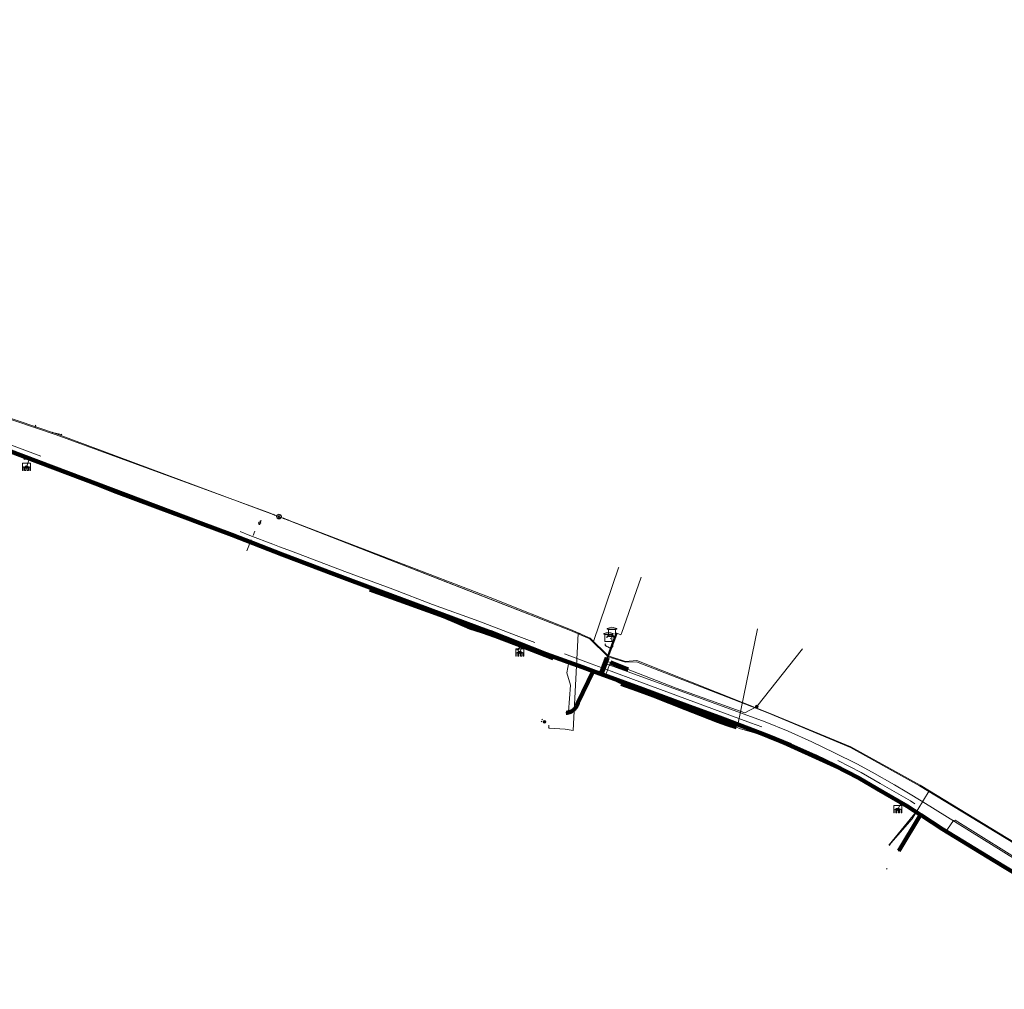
# Model space of a CAD drawing. Header units: metres. Extents: x 200221 to 204794, y 461183 to 463932.
# Tile 14 of 19: x 201801 to 202218, y 463521 to 463932. Entities that reach past the tile are written whole.
import ezdxf
from ezdxf.lldxf.tags import DXFTag

# ---------------------------------------------------------------- set-up
doc = ezdxf.new("R2010")
doc.units = ezdxf.units.M
doc.linetypes.add('RI-OVERIG', pattern=[17, 5, -2, 2, -2, 0, -2, 2, -2])
doc.layers.get('0').update_dxf_attribs({"lineweight": 25})
for name, color, linetype, lineweight in [('B-WE-KL-DATA_HULPSTUK_KPN BV-S', 90, 'Continuous', 25), ('B-WE-KL-DATA_KABELBED_KPN BV-G', 90, 'Continuous', 100), ('B-WE-KL-DATA_LIANDER NV PAC 2AI68G2-G', 90, 'KL-DATA-N', 18), ('B-WE-KL-DATA_MANTELBUIS_NKM NETWORK SERVICES BV-G', 90, 'Continuous', 100), ('B-WE-KL-DATA_NKM NETWORK SERVICES BV-G', 90, 'KL-DATA-N', 18), ('B-WE-KL-ET_LS_GEMEENTE VOORST-G', 190, 'KL-LS-N', 18), ('B-WE-KL-ET_LS_HULPSTUK_LIANDER NV PAC 2AI68G2-S', 190, 'Continuous', 25), ('B-WE-KL-ET_LS_LIANDER NV PAC 2AI68G2-G', 190, 'KL-LS-N', 18), ('B-WE-KL-ET_LS_MANTELBUIS_LIANDER NV PAC 2AI68G2-G', 190, 'Continuous', 100), ('B-WE-KL-ET_MS_HULPSTUK_LIANDER NV PAC 2AI68G2-S', 130, 'Continuous', 25), ('B-WE-KL-ET_MS_LIANDER NV PAC 2AI68G2-G', 130, 'KL-MS-N', 18), ('B-WE-KL-ET_MS_MANTELBUIS_LIANDER NV PAC 2AI68G2-G', 130, 'Continuous', 100), ('B-WE-KL-GAS_HD_LIANDER NV PAC 2AI68G2-G', 30, 'KL-GAS-HD-N', 18), ('B-WE-KL-GAS_LD_HULPSTUK_LIANDER NV PAC 2AI68G2-S', 50, 'Continuous', 25), ('B-WE-KL-GAS_LD_LIANDER NV PAC 2AI68G2-G', 50, 'KL-GAS-LD-N', 18), ('B-WE-KL-OVERIG_HULPSTUK-G', 8, 'Continuous', 18), ('B-WE-KL-WATER_HULPSTUK_VITENS-S', 170, 'Continuous', 25), ('B-WE-KL-WATER_VITENS-G', 170, 'KL-WATER-N', 18), ('B-WE-KW-KUNSTWERK_SLUIS_GEMEENTE VOORST-S', 170, 'Continuous', 25), ('B-WE-OG-INFO_KPN BV-S', 7, 'Continuous', 25), ('B-WE-OG-INFO_LIANDER NV PAC 2AI68G2-G', 7, 'Continuous', 18), ('B-WE-OG-INFO_VITENS-S', 7, 'Continuous', 25), ('B-WE-RI-DRUK_GEMEENTE VOORST-G', 210, 'RI-PERS', 18), ('B-WE-RI-PERSLEIDING_HULPSTUK_GEMEENTE VOORST-S', 210, 'Continuous', 25), ('B-WE-RI-VRIJVERVAL_GEMEENTE VOORST-G', 210, 'RI-OVERIG', 18)]:
    doc.layers.add(name, color=color, linetype=linetype, lineweight=lineweight)
doc.styles.add('NLCS-ISO', font='NLCS-ISO.ttf')
doc.styles.get("Standard").update_dxf_attribs({"font": 'NLCS-ISO.ttf'})
tags = doc.linetypes.add('KL-DATA-N', pattern='A,4,-1,[101,NLCS.SHX,S=0.5,R=0,X=0,Y=0],-1,4,-1,["D",Standard,S=1,R=0,X=-0.25,Y=-0.5],-1.5', length=12.5).pattern_tags.tags
tags[18] = DXFTag(74, 10)
tags = doc.linetypes.add('KL-GAS-HD-N', pattern='A,4,-1,[69,NLCS.SHX,S=0.5,R=0,X=0,Y=0],-1,4,-1,["H",Standard,S=1,R=0,X=0,Y=-0.5],-2', length=13).pattern_tags.tags
tags[18] = DXFTag(74, 10)
tags = doc.linetypes.add('KL-GAS-LD-N', pattern='A,4,-1,[69,NLCS.SHX,S=0.5,R=0,X=0,Y=0],-1,4,-1,["L",Standard,S=1,R=0,X=0.25,Y=-0.5],-2', length=13).pattern_tags.tags
tags[18] = DXFTag(74, 10)
tags = doc.linetypes.add('KL-LS-N', pattern='A,4,-1,[103,NLCS.SHX,S=0.75,R=0,X=0,Y=0],-1,4,-1,["L",Standard,S=1,R=0,X=0,Y=-0.5],-2', length=13).pattern_tags.tags
tags[18] = DXFTag(74, 10)
tags = doc.linetypes.add('KL-MS-N', pattern='A,4,-1,[103,NLCS.SHX,S=0.75,R=0,X=0,Y=0],-1,4,-1,["M",Standard,S=1,R=0,X=0,Y=-0.5],-2', length=13).pattern_tags.tags
tags[18] = DXFTag(74, 10)
doc.linetypes.add('KL-WATER-N', pattern='A,7,-0.5,[168,NLCS.SHX,S=0.75,R=0,X=0.75,Y=0],-2', length=9.5)
tags = doc.linetypes.add('RI-PERS', pattern='A,7,-2,["P",Standard,S=1.8,R=0,X=-0.5,Y=-0.9],-2,7,-2,[102,NLCS.SHX,S=1,R=180,X=0,Y=0],-2', length=22).pattern_tags.tags
tags[6] = DXFTag(74, 10)

# ---------------------------------------------------------------- blocks, each defined once
blk = doc.blocks.new('SKW-SLUIS-SO')
at = {"color": 0, "linetype": 'ByBlock', "lineweight": 18}
blk.add_lwpolyline([(0.31, -1.55), (0.82, -1.55), (0.82, -0.35, -1), (1.45, -0.35), (1.45, -1.55), (1.7, -1.55), (1.7, 1.55), (-1.7, 1.55), (-1.7, -1.55), (-1.45, -1.55), (-1.45, -0.35, -1), (-0.82, -0.35), (-0.82, -1.55), (-0.32, -1.55), (-0.32, -0.35, -1), (0.31, -0.35)], format="xyb", close=True, dxfattribs=at)
blk = doc.blocks.new('SRI-HULP_MANGAT-SO')
at = {"linetype": 'ByBlock', "lineweight": 18}
h = blk.add_hatch(color=0, dxfattribs=at)
h.dxf.hatch_style = 1
edge = h.paths.add_edge_path()
edge.add_arc((0.38, 0), 0.0646, -90, 90, ccw=False)
edge.add_line((0.38, -0.06), (-0.38, -0.06))
edge.add_arc((-0.38, 0), 0.0646, 90, 270, ccw=False)
edge.add_line((-0.38, 0.06), (0.38, 0.06))
at = {"color": 0, "linetype": 'ByBlock', "lineweight": 18}
blk.add_lwpolyline([(0.38, 0.06, -1), (0.38, -0.06), (-0.38, -0.06, -1), (-0.38, 0.06)], format="xyb", close=True, dxfattribs=at)
blk.add_ellipse((0, 0), major_axis=(-0.75, 0), ratio=0.666667, dxfattribs=at)
at = {"color": 0, "linetype": 'ByBlock', "lineweight": 18, "style": 'NLCS-ISO', "flags": 1}
for tag, p in [('TYPE', (1.75, 0)), ('OMSCHRIJVING', (1.75, -3)), ('LABEL', (1.75, -1.5))]:
    blk.add_attdef(tag, p, '', height=1, dxfattribs=at)
blk = doc.blocks.new('SKL-WTB_HULP_OVERIG-SO')
at = {"color": 0, "linetype": 'ByBlock', "lineweight": 18}
for points in [[(-0.14, 0.14), (0.14, -0.14)], [(0.14, 0.14), (-0.14, -0.14)]]:
    blk.add_lwpolyline(points, dxfattribs=at)
at = {"color": 0, "linetype": 'ByBlock', "lineweight": 18, "style": 'NLCS-ISO', "flags": 1}
for tag, p in [('TYPE', (1.5, 0)), ('OMSCHRIJVING', (1.5, -3)), ('LABEL', (1.5, -1.5))]:
    blk.add_attdef(tag, p, '', height=1, dxfattribs=at)
blk = doc.blocks.new('SKL-WTB_HULP_SIFON-SO')
at = {"linetype": 'ByBlock', "lineweight": 18}
h = blk.add_hatch(color=0, dxfattribs=at)
h.dxf.hatch_style = 1
h.paths.add_polyline_path([(0.13, -0.53), (-0.13, -0.53), (-0.13, -0.8), (0.13, -0.8)])
at = {"color": 0, "linetype": 'ByBlock', "lineweight": 18}
blk.add_lwpolyline([(0.33, 0.8), (0.33, -0.53), (-0.33, -0.53), (-0.33, 0.8)], dxfattribs=at)
blk.add_lwpolyline([(0.13, -0.8), (-0.13, -0.8), (-0.13, -0.53), (0.13, -0.53)], close=True, dxfattribs=at)
blk.add_circle((0, 0), 1, dxfattribs=at)
at = {"color": 0, "linetype": 'ByBlock', "lineweight": 18, "style": 'NLCS-ISO', "flags": 1}
for tag, p in [('TYPE', (1.5, 0)), ('OMSCHRIJVING', (1.5, -3)), ('LABEL', (1.5, -1.5))]:
    blk.add_attdef(tag, p, '', height=1, dxfattribs=at)
blk = doc.blocks.new('SKL-WTB_HULP_KB MEETPUNT-SO')
at = {"linetype": 'ByBlock', "lineweight": 18}
h = blk.add_hatch(color=0, dxfattribs=at)
h.dxf.hatch_style = 1
h.paths.add_polyline_path([(0.6, 1.04), (0.26, 0.78), (0.54, 0.61)])
at = {"color": 0, "linetype": 'ByBlock', "lineweight": 18}
for points in [[(-0.4, -0.69), (0.4, 0.69)], [(0.6, 1.04), (0.26, 0.78)], [(0.26, 0.78), (0.54, 0.61)], [(0.6, 1.04), (0.54, 0.61)], [(0, -0.25), (0, -0.8)]]:
    blk.add_lwpolyline(points, dxfattribs=at)
blk.add_circle((0, 0), 0.5, dxfattribs=at)
at = {"color": 0, "linetype": 'ByBlock', "lineweight": 18, "style": 'NLCS-ISO', "flags": 1}
for tag, p in [('TYPE', (1.5, 0)), ('OMSCHRIJVING', (1.5, -3)), ('LABEL', (1.5, -1.5))]:
    blk.add_attdef(tag, p, '', height=1, dxfattribs=at)
blk = doc.blocks.new('SKL-WTB_HULP_MOF-SO')
at = {"linetype": 'ByBlock', "lineweight": 18}
h = blk.add_hatch(color=0, dxfattribs=at)
h.dxf.hatch_style = 1
h.paths.add_polyline_path([(-0.5625, 0, 1), (0.5625, 0, 1)])
at = {"color": 0, "linetype": 'ByBlock', "lineweight": 18}
blk.add_circle((0, 0), 0.5625, dxfattribs=at)
at = {"color": 0, "linetype": 'ByBlock', "lineweight": 18, "style": 'NLCS-ISO', "flags": 1}
for tag, p in [('TYPE', (1.5, 0)), ('OMSCHRIJVING', (1.5, -3)), ('LABEL', (1.5, -1.5))]:
    blk.add_attdef(tag, p, '', height=1, dxfattribs=at)
blk = doc.blocks.new('SKL-WTB_HULP_TECHNISCH GEBOUW-SO')
at = {"color": 0, "linetype": 'ByBlock', "lineweight": 18}
for points in [[(-2, 1.5), (0, 2), (2, 1.5), (2, 1.18), (-2, 1.18)], [(-1.5, 1.02), (1.5, 1.02), (1.5, -2), (-1.5, -2)]]:
    blk.add_lwpolyline(points, close=True, dxfattribs=at)
at = {"color": 0, "linetype": 'ByBlock', "lineweight": 18, "style": 'NLCS-ISO', "flags": 1}
for tag, p in [('TYPE', (2.5, 0)), ('OMSCHRIJVING', (2.5, -3)), ('LABEL', (2.5, -1.5))]:
    blk.add_attdef(tag, p, '', height=1, dxfattribs=at)
blk = doc.blocks.new('SOG-INFO_OVERIG-SO')
at = {"color": 0, "linetype": 'ByBlock', "lineweight": 18}
for points in [[(-0.14, 0.14), (0.14, -0.14)], [(0.14, 0.14), (-0.14, -0.14)]]:
    blk.add_lwpolyline(points, dxfattribs=at)
at = {"color": 0, "linetype": 'ByBlock', "lineweight": 18, "style": 'NLCS-ISO', "flags": 1}
for tag, p in [('TYPE', (1.5, 0)), ('OMSCHRIJVING', (1.5, -3)), ('LABEL', (1.5, -1.5))]:
    blk.add_attdef(tag, p, '', height=1, dxfattribs=at)

msp = doc.modelspace()

# ---------------------------------------------------------------- linework, layer by layer
at = {"layer": 'B-WE-KL-DATA_KABELBED_KPN BV-G', "flags": 128}
for points in [[(201789.167, 463751.362), (201877.144, 463718.175), (201890.412, 463713.278), (201911.766, 463704.96), (201933.773, 463696.577), (201953.469, 463689.247), (201999.116, 463672.291), (202000, 463671.946), (202023.608, 463662.739), (202039.032, 463657.141), (202043.53, 463655.489)], [(202043.53, 463655.489), (202037.017, 463642.072), (202036.899, 463641.622), (202036.742, 463641.184), (202036.548, 463640.761), (202036.319, 463640.356), (202036.055, 463639.972), (202035.76, 463639.612), (202035.435, 463639.279), (202035.082, 463638.976), (202034.705, 463638.703), (202034.305, 463638.465), (202033.887, 463638.261), (202033.452, 463638.094), (202033.005, 463637.965), (202032.549, 463637.875), (202032.086, 463637.825)], [(202265.586, 463543.311), (202261.118, 463546.085), (202234.074, 463562.68), (202213.369, 463575.258), (202191.62, 463588.563), (202182.549, 463594.44), (202182.188, 463594.674), (202176.648, 463598.263), (202163.867, 463605.67), (202155.937, 463610.309), (202146.133, 463615.33), (202137.681, 463619.427), (202127.113, 463624.075), (202117.871, 463627.987), (202109.43, 463631.254), (202098.164, 463635.442), (202083.116, 463640.887), (202064.463, 463647.803), (202043.53, 463655.489)], [(202182.549, 463594.44), (202182.188, 463594.674), (202173.022, 463579.356)]]:
    msp.add_lwpolyline(points, dxfattribs=at)
at = {"layer": 'B-WE-KL-DATA_LIANDER NV PAC 2AI68G2-G', "flags": 128}
msp.add_lwpolyline([(202278.816, 463546.877), (202278.653, 463547.589), (202278.527, 463548.309), (202278.439, 463549.035), (202278.389, 463549.764), (202269.644, 463553.507), (202181.895, 463606.875), (202152.544, 463623.143), (202117.507, 463637.846), (202061.965, 463659.489), (202057.245, 463659.236), (202049.86, 463661.626), (202042.174, 463669.183), (202033.923, 463672.777), (201999.958, 463686), (201905.534, 463722.843), (201815.959, 463755.691), (201747.918, 463778.715), (201700.885, 463796.303)], dxfattribs=at)
at = {"layer": 'B-WE-KL-DATA_MANTELBUIS_NKM NETWORK SERVICES BV-G', "flags": 128}
for points in [[(202026.54, 463661.055), (202014.308, 463665.756), (202002.061, 463670.463), (201996.732, 463672.249), (201991.393, 463674.039), (201985.856, 463676.426), (201980.326, 463678.809), (201973.677, 463681.262), (201957.982, 463686.913), (201948.909, 463690.121)], [(202104.315, 463631.709), (202100.369, 463633.069), (202096.413, 463634.432), (202082.726, 463639.797), (202069.044, 463645.16), (202062.225, 463647.66), (202055.412, 463650.157)]]:
    msp.add_lwpolyline(points, dxfattribs=at)
at = {"layer": 'B-WE-KL-DATA_NKM NETWORK SERVICES BV-G', "flags": 128}
for points in [[(201767.864, 463758.098), (201782.095, 463753.173), (201788.602, 463751.34), (201795.781, 463748.612), (201802.887, 463745.665)], [(201802.887, 463745.665), (201804.394, 463745.04), (201818.537, 463739.765), (201841.299, 463730.821), (201865.209, 463721.938), (201887.756, 463713.605), (201910.47, 463704.936), (201934.007, 463695.871), (201947.156, 463690.955)], [(201948.909, 463690.121), (201947.156, 463690.955)], [(202026.54, 463661.055), (202016.667, 463664.943), (202002.061, 463670.463), (201991.393, 463674.039), (201980.326, 463678.809), (201967.044, 463683.709), (201951.99, 463689.078), (201948.909, 463690.121)], [(202027.187, 463660.827), (202026.54, 463661.055)], [(202027.187, 463660.827), (202028.252, 463660.783), (202033.222, 463659.293)], [(202033.222, 463659.293), (202032.358, 463654.714), (202033.943, 463649.499), (202033.079, 463638.236), (202032.112, 463638.286)], [(202033.222, 463659.293), (202048.831, 463653.555)], [(202049.065, 463654.301), (202050.528, 463658.295)], [(202050.528, 463658.295), (202050.877, 463659.101)], [(202048.831, 463653.555), (202049.065, 463654.301)], [(202048.831, 463653.555), (202054.715, 463650.414)], [(202055.412, 463650.157), (202054.715, 463650.414)], [(202104.315, 463631.709), (202096.413, 463634.432), (202085.887, 463638.542), (202077.474, 463641.836), (202069.044, 463645.16), (202055.412, 463650.157)], [(202105.568, 463631.209), (202104.315, 463631.709)], [(202105.568, 463631.209), (202112.947, 463629.037), (202131.664, 463621.5), (202148.273, 463613.714), (202164.464, 463605.079), (202180.148, 463595.733), (202192.565, 463588.221), (202193.322, 463588.09), (202193.746, 463588.475)], [(202193.746, 463588.475), (202196.257, 463592.241)], [(202196.257, 463592.241), (202196.913, 463592.325), (202218.694, 463578.862), (202239.179, 463566.157), (202243.659, 463563.412)]]:
    msp.add_lwpolyline(points, dxfattribs=at)
at = {"layer": 'B-WE-KL-ET_LS_GEMEENTE VOORST-G', "flags": 128}
for points in [[(201803.416, 463742.066), (201804.745, 463745.571)], [(202303.214, 463520.691), (202297.326, 463524.305), (202261.244, 463546.25), (202191.649, 463588.638), (202174.167, 463599.842), (202153.314, 463611.325), (202113.238, 463629.445), (202023.51, 463662.561), (201933.793, 463696.663), (201842.082, 463731.415), (201804.745, 463745.571)], [(202012.434, 463663.425), (202013.545, 463666.348)], [(202172.599, 463596.995), (202174.167, 463599.842)]]:
    msp.add_lwpolyline(points, dxfattribs=at)
at = {"layer": 'B-WE-KL-ET_LS_LIANDER NV PAC 2AI68G2-G', "flags": 128}
for points in [[(201802.701, 463745.798), (201802.873, 463746.121)], [(201802.838, 463746.134), (201818.16, 463740.564), (201846.925, 463729.32), (201898.006, 463709.96), (201901.013, 463708.298), (201904.372, 463707.571), (201961.279, 463686.177)], [(202052.904, 463671.809), (202055.313, 463670.869), (202055.542, 463671.456), (202063.832, 463695.301)], [(202052.749, 463671.386), (202052.982, 463671.294), (202046.748, 463654.257), (202033.216, 463659.296), (202019.57, 463665.019), (202016.44, 463664.583), (202011.788, 463666.405), (202011.625, 463667.356), (202008.256, 463668.59), (201961.279, 463686.177)], [(202104.846, 463632.915), (202105.06, 463633.491), (202113.176, 463673.448)], [(202052.8, 463671.527), (202053.173, 463671.381), (202046.89, 463654.208), (202054.176, 463651.542), (202083.102, 463640.849), (202098.15, 463635.404), (202109.422, 463631.214), (202117.875, 463627.942), (202127.129, 463624.025), (202137.71, 463619.371), (202146.177, 463615.267), (202150.963, 463612.718), (202163.944, 463605.589), (202185.465, 463592.958), (202213.456, 463575.171), (202234.161, 463562.593), (202241.359, 463558.444), (202254.167, 463550.079), (202261.208, 463545.997), (202262.024, 463545.48)], [(202054.012, 463651.442), (202046.98, 463654.016), (202053.365, 463671.468), (202053.085, 463671.577)], [(202012.77, 463666.021), (202011.644, 463664.669), (202011.589, 463664.529)], [(202048.729, 463667.113), (202048.663, 463666.993), (202048.621, 463666.878), (202048.609, 463666.729), (202048.649, 463666.502), (202048.711, 463666.37), (202048.85, 463666.215), (202048.995, 463666.119), (202049.202, 463666.055), (202049.403, 463665.952), (202049.744, 463665.76), (202050.49, 463665.363), (202050.922, 463665.377), (202051.286, 463665.476), (202051.612, 463665.666), (202051.951, 463665.994), (202052.025, 463667.348)], [(202180.404, 463595.928), (202168.915, 463581.873)]]:
    msp.add_lwpolyline(points, dxfattribs=at)
at = {"layer": 'B-WE-KL-ET_LS_MANTELBUIS_LIANDER NV PAC 2AI68G2-G', "flags": 128}
for points in [[(202049.291, 463661.208), (202047.058, 463655.104)], [(202049.432, 463661.156), (202047.199, 463655.053)], [(202049.573, 463661.104), (202047.34, 463655.001)]]:
    msp.add_lwpolyline(points, dxfattribs=at)
at = {"layer": 'B-WE-KL-ET_MS_LIANDER NV PAC 2AI68G2-G', "flags": 128}
for points in [[(202049.231, 463669.801), (202049.287, 463669.947), (202049.529, 463670.33), (202049.862, 463670.639), (202050.211, 463670.836), (202050.71, 463670.956), (202051.232, 463670.921), (202051.698, 463670.744), (202052.102, 463670.428), (202052.327, 463670.115), (202052.424, 463669.922), (202052.551, 463669.328), (202052.457, 463668.718), (202051.809, 463666.365)], [(202049.325, 463669.766), (202049.377, 463669.902), (202049.607, 463670.265), (202049.921, 463670.557), (202050.248, 463670.742), (202050.719, 463670.855), (202051.211, 463670.822), (202051.648, 463670.656), (202052.029, 463670.358), (202052.241, 463670.063), (202052.329, 463669.888), (202052.45, 463669.325), (202052.359, 463668.739), (202051.713, 463666.392)], [(202052.897, 463671.791), (202053.648, 463671.516), (202049.34, 463659.744), (202078.693, 463648.287), (202107.763, 463637.797), (202112.852, 463640.489)], [(202049.4, 463669.739), (202049.449, 463669.866), (202049.669, 463670.214), (202049.969, 463670.492), (202050.277, 463670.667), (202050.726, 463670.774), (202051.194, 463670.743), (202051.609, 463670.586), (202051.971, 463670.302), (202052.172, 463670.022), (202052.253, 463669.861), (202052.368, 463669.322), (202052.281, 463668.755), (202051.635, 463666.413)], [(202049.419, 463669.732), (202049.467, 463669.857), (202049.684, 463670.201), (202049.981, 463670.476), (202050.285, 463670.648), (202050.727, 463670.754), (202051.189, 463670.724), (202051.599, 463670.568), (202051.957, 463670.288), (202052.155, 463670.011), (202052.234, 463669.855), (202052.348, 463669.322), (202052.261, 463668.76), (202051.616, 463666.418), (202050.331, 463663.424)], [(202050.755, 463669.243), (202051.002, 463669.321)], [(202112.852, 463640.489), (202132.223, 463665.012)]]:
    msp.add_lwpolyline(points, dxfattribs=at)
at = {"layer": 'B-WE-KL-ET_MS_MANTELBUIS_LIANDER NV PAC 2AI68G2-G', "flags": 128}
msp.add_lwpolyline([(202050.936, 463659.121), (202058.39, 463656.212)], dxfattribs=at)
at = {"layer": 'B-WE-KL-GAS_HD_LIANDER NV PAC 2AI68G2-G', "flags": 128}
msp.add_lwpolyline([(202271.192, 463552.605), (202269.644, 463553.507), (202181.895, 463606.875), (202152.543, 463623.143), (202117.507, 463637.846), (202061.965, 463659.489), (202057.245, 463659.236), (202049.86, 463661.626), (202042.107, 463669.208), (202033.923, 463672.777), (202000, 463685.988), (201905.534, 463722.843), (201815.959, 463755.691), (201747.918, 463778.715), (201653.851, 463813.891), (201587.005, 463842.166), (201552.541, 463872.736), (201526.574, 463891.996), (201520.572, 463896.552), (201501.001, 463908.423), (201486.187, 463900.965), (201479.249, 463902.638), (201462.533, 463908.333), (201446.385, 463915.996), (201419.716, 463931.524)], dxfattribs=at)
at = {"layer": 'B-WE-KL-GAS_LD_LIANDER NV PAC 2AI68G2-G', "flags": 128}
for points in [[(201747.078, 463779.456), (201748.046, 463779.094), (201816.098, 463756.066), (201908.006, 463721.909)], [(201807.317, 463759.037), (201807.29, 463759.574)], [(201814.443, 463756.626), (201818.214, 463755.768)], [(201908.006, 463721.909), (201908.709, 463721.648)], [(201910.407, 463721.017), (201908.709, 463721.648)], [(201912.177, 463720.359), (201910.407, 463721.017)], [(201912.877, 463720.091), (201912.177, 463720.359)], [(202269.413, 463554.036), (202182.052, 463607.131), (202152.68, 463623.41), (202117.806, 463637.83), (202061.991, 463659.988), (202057.261, 463659.535), (202049.876, 463661.926), (202042.284, 463669.534), (202033.945, 463673.176), (201999.931, 463686.718), (201912.877, 463720.091)], [(202043.744, 463668.071), (202054.344, 463699.262), (202054.396, 463699.48)], [(202037.885, 463671.455), (202037.785, 463671.226), (202037.259, 463671.456), (202035.101, 463630.357), (202031.728, 463630.961), (202024.737, 463631.328), (202024.763, 463631.827)], [(202024.763, 463631.827), (202024.79, 463632.327)], [(202185.997, 463604.733), (202178.724, 463592.868), (202169.694, 463582.569)], [(202169.694, 463582.569), (202169.171, 463581.716)]]:
    msp.add_lwpolyline(points, dxfattribs=at)
at = {"layer": 'B-WE-KL-OVERIG_HULPSTUK-G', "flags": 128}
for points in [[(201809.512, 463746.646), (201793.626, 463752.506), (201777.269, 463758.629), (201745.007, 463770.856), (201735.193, 463774.585)], [(201893.916, 463714.601), (201898.102, 463713.022), (201907.836, 463709.368), (201910.639, 463708.222), (201915.763, 463706.271), (201938.306, 463697.757), (201958.595, 463690.18), (201975.532, 463683.801), (201995.027, 463676.661), (202010.892, 463670.609), (202018.82, 463667.602)], [(202011.295, 463664.806), (202011.993, 463664.531), (202011.883, 463664.252), (202011.185, 463664.526), (202011.295, 463664.806)], [(202114.97, 463631.898), (202110.288, 463633.654), (202059.465, 463652.392), (202047.428, 463656.841), (202042.747, 463658.598), (202031.352, 463662.884)], [(202179.801, 463599.288), (202177.952, 463600.486), (202165.167, 463607.895), (202157.126, 463612.595), (202147.262, 463617.646)]]:
    msp.add_lwpolyline(points, dxfattribs=at)
at = {"layer": 'B-WE-KL-WATER_VITENS-G', "flags": 128}
msp.add_lwpolyline([(202254.432, 463556.358), (202222.86, 463575.599), (202183.252, 463600.063), (202176.512, 463604.203), (202171.217, 463607.283), (202161.719, 463612.665), (202155.273, 463616.262), (202145.775, 463620.924), (202136.249, 463625.558), (202126.234, 463630.019), (202116.422, 463633.996), (202050.555, 463657.964), (202049.341, 463658.399)], dxfattribs=at)
at = {"layer": 'B-WE-OG-INFO_LIANDER NV PAC 2AI68G2-G', "flags": 128}
for points in [[(201906.482, 463722.473), (201914.526, 463719.335)], [(201914.557, 463719.447), (201912.177, 463720.359), (201906.483, 463722.475)]]:
    msp.add_lwpolyline(points, dxfattribs=at)
at = {"layer": 'B-WE-RI-DRUK_GEMEENTE VOORST-G', "flags": 128}
for points in [[(201804.74, 463745.57), (201733.24, 463772.58)], [(201804.74, 463745.57), (201803.442, 463742.033)], [(202013.54, 463666.34), (201804.74, 463745.57)], [(202013.54, 463666.34), (202012.434, 463663.425)], [(202174.16, 463599.84), (202153.314, 463611.325), (202113.238, 463629.445), (202023.51, 463662.561), (202013.54, 463666.34)], [(202174.16, 463599.84), (202172.599, 463596.995)], [(202266.96, 463542.769), (202261.244, 463546.25), (202191.649, 463588.638), (202174.16, 463599.84)]]:
    msp.add_lwpolyline(points, dxfattribs=at)
at = {"layer": 'B-WE-RI-VRIJVERVAL_GEMEENTE VOORST-G', "flags": 128}
msp.add_lwpolyline([(201896.799, 463706.453), (201900.83, 463716.491)], dxfattribs=at)

# ---------------------------------------------------------------- block references
at = {"layer": 'B-WE-KL-DATA_HULPSTUK_KPN BV-S'}
for name, p in [('SKL-WTB_HULP_OVERIG-SO', (202043.53, 463655.489)), ('SKL-WTB_HULP_OVERIG-SO', (202043.53, 463655.489)), ('SKL-WTB_HULP_OVERIG-SO', (202043.53, 463655.489)), ('SKL-WTB_HULP_MOF-SO', (202022.9, 463634)), ('SKL-WTB_HULP_OVERIG-SO', (202032.086, 463637.825)), ('SKL-WTB_HULP_MOF-SO', (202182.549, 463594.44)), ('SKL-WTB_HULP_OVERIG-SO', (202182.549, 463594.44)), ('SKL-WTB_HULP_OVERIG-SO', (202173.022, 463579.356))]:
    msp.add_blockref(name, p, dxfattribs=at)
at = {"layer": 'B-WE-KL-ET_LS_HULPSTUK_LIANDER NV PAC 2AI68G2-S'}
for name, p in [('SKL-WTB_HULP_MOF-SO', (201802.166, 463746.378)), ('SKL-WTB_HULP_MOF-SO', (201802.701, 463745.798)), ('SKL-WTB_HULP_MOF-SO', (201802.838, 463746.134)), ('SKL-WTB_HULP_MOF-SO', (201802.873, 463746.121)), ('SKL-WTB_HULP_KB MEETPUNT-SO', (201902.219, 463718.24)), ('SKL-WTB_HULP_MOF-SO', (201961.279, 463686.177)), ('SKL-WTB_HULP_TECHNISCH GEBOUW-SO', (202050, 463670)), ('SKL-WTB_HULP_TECHNISCH GEBOUW-SO', (202051.505, 463672.131)), ('SKL-WTB_HULP_OVERIG-SO', (202011.589, 463664.529)), ('SKL-WTB_HULP_MOF-SO', (202012.77, 463666.021)), ('SKL-WTB_HULP_MOF-SO', (202035.278, 463658.528)), ('SKL-WTB_HULP_MOF-SO', (202054.012, 463651.442)), ('SKL-WTB_HULP_OVERIG-SO', (202022, 463635)), ('SKL-WTB_HULP_OVERIG-SO', (202021.6, 463634.1)), ('SKL-WTB_HULP_MOF-SO', (202104.846, 463632.915)), ('SKL-WTB_HULP_MOF-SO', (202180.404, 463595.928)), ('SKL-WTB_HULP_OVERIG-SO', (202168.915, 463581.873))]:
    msp.add_blockref(name, p, dxfattribs=at)
at = {"layer": 'B-WE-KL-ET_MS_HULPSTUK_LIANDER NV PAC 2AI68G2-S'}
for name, p in [('SKL-WTB_HULP_TECHNISCH GEBOUW-SO', (202050, 463670)), ('SKL-WTB_HULP_TECHNISCH GEBOUW-SO', (202051.505, 463672.131)), ('SKL-WTB_HULP_MOF-SO', (202112.852, 463640.489))]:
    msp.add_blockref(name, p, dxfattribs=at)
at = {"layer": 'B-WE-KL-GAS_LD_HULPSTUK_LIANDER NV PAC 2AI68G2-S'}
for name, p in [('SKL-WTB_HULP_OVERIG-SO', (201807.29, 463759.574)), ('SKL-WTB_HULP_OVERIG-SO', (201807.317, 463759.037)), ('SKL-WTB_HULP_OVERIG-SO', (201814.443, 463756.626)), ('SKL-WTB_HULP_OVERIG-SO', (201818.214, 463755.768)), ('SKL-WTB_HULP_OVERIG-SO', (201908.006, 463721.909)), ('SKL-WTB_HULP_SIFON-SO', (201910.407, 463721.017)), ('SKL-WTB_HULP_OVERIG-SO', (201908.709, 463721.648)), ('SKL-WTB_HULP_OVERIG-SO', (201912.177, 463720.359)), ('SKL-WTB_HULP_OVERIG-SO', (201912.877, 463720.091)), ('SKL-WTB_HULP_OVERIG-SO', (202037.885, 463671.455)), ('SKL-WTB_HULP_OVERIG-SO', (202043.744, 463668.071)), ('SKL-WTB_HULP_OVERIG-SO', (202024.763, 463631.827)), ('SKL-WTB_HULP_OVERIG-SO', (202024.79, 463632.327)), ('SKL-WTB_HULP_OVERIG-SO', (202185.997, 463604.733)), ('SKL-WTB_HULP_OVERIG-SO', (202169.171, 463581.716)), ('SKL-WTB_HULP_OVERIG-SO', (202169.694, 463582.569))]:
    msp.add_blockref(name, p, dxfattribs=at)
at = {"layer": 'B-WE-KL-WATER_HULPSTUK_VITENS-S'}
for p in [(202049.341, 463658.399), (202050.555, 463657.964), (202183.252, 463600.063)]:
    msp.add_blockref('SKL-WTB_HULP_OVERIG-SO', p, dxfattribs=at)
at = {"layer": 'B-WE-KW-KUNSTWERK_SLUIS_GEMEENTE VOORST-S'}
for p in [(201803.442, 463742.033), (202012.434, 463663.425), (202172.599, 463596.995)]:
    msp.add_blockref('SKW-SLUIS-SO', p, dxfattribs=at)
at = {"layer": 'B-WE-OG-INFO_KPN BV-S'}
for p in [(202021.6, 463634.1), (202168, 463571.8)]:
    msp.add_blockref('SOG-INFO_OVERIG-SO', p, dxfattribs=at)
at = {"layer": 'B-WE-OG-INFO_VITENS-S'}
for p in [(202021.6, 463634.1), (202168, 463571.8)]:
    msp.add_blockref('SOG-INFO_OVERIG-SO', p, dxfattribs=at)
at = {"layer": 'B-WE-RI-PERSLEIDING_HULPSTUK_GEMEENTE VOORST-S'}
for p in [(201803.442, 463742.033), (202012.434, 463663.425), (202172.599, 463596.995)]:
    msp.add_blockref('SRI-HULP_MANGAT-SO', p, dxfattribs=at)

doc.saveas('drawing.dxf')
